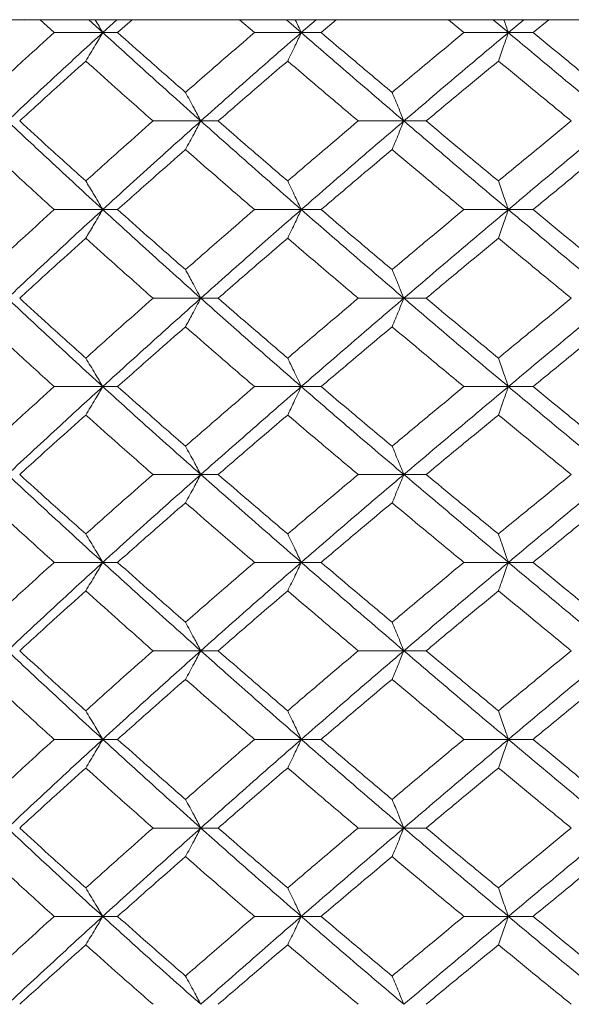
# Model space of a CAD drawing. Header units: inches. Extents: x -4.1 to 22.8, y -8.3 to 17.7.
# Tile 93 of 130: x 11.869 to 12.249, y 1.439 to 2.118. Entities that reach past the tile are written whole.
import ezdxf

# ---------------------------------------------------------------- set-up
doc = ezdxf.new("R2010")
doc.units = ezdxf.units.IN
doc.header["$MEASUREMENT"] = 0

msp = doc.modelspace()

# ---------------------------------------------------------------- linework, layer by layer
at = {"color": 7, "linetype": 'Continuous', "lineweight": 15}
for p, q in [((11.59002, 2.11819), (11.87553, 2.11819)), ((11.87553, 2.11819), (11.87203, 2.11833)), ((13.33274, 2.11819), (11.87553, 2.11819)), ((11.89267, 2.10937), (11.88296, 2.11819)), ((11.9262, 2.10937), (11.91659, 2.11819)), ((11.9262, 2.10937), (11.93597, 2.11819)), ((11.93644, 2.10937), (11.94643, 2.11819)), ((12.03079, 2.10937), (12.02056, 2.11819)), ((12.06307, 2.10937), (12.05296, 2.11819)), ((12.06307, 2.10937), (12.07331, 2.11819)), ((12.07676, 2.10937), (12.08721, 2.11819)), ((12.17519, 2.10937), (12.16455, 2.11819)), ((12.20586, 2.10937), (12.19536, 2.11819)), ((12.20586, 2.10937), (12.21646, 2.11819)), ((12.22285, 2.10937), (12.23366, 2.11819)), ((11.9262, 2.10937), (11.89267, 2.10937)), ((11.9262, 2.10937), (11.93644, 2.10937)), ((12.06307, 2.10937), (12.03079, 2.10937)), ((12.06307, 2.10937), (12.07676, 2.10937)), ((12.20586, 2.10937), (12.17519, 2.10937)), ((12.20586, 2.10937), (12.22285, 2.10937)), ((11.9938, 2.04841), (11.96085, 2.04841)), ((11.9938, 2.04841), (12.00578, 2.04841)), ((12.13382, 2.04841), (12.10231, 2.04841)), ((12.13382, 2.04841), (12.14918, 2.04841)), ((11.89267, 1.98729), (11.9262, 1.98729)), ((11.93644, 1.98729), (11.9262, 1.98729)), ((12.06307, 1.98729), (12.03079, 1.98729)), ((12.06307, 1.98729), (12.07676, 1.98729)), ((12.20586, 1.98729), (12.17519, 1.98729)), ((12.20586, 1.98729), (12.22285, 1.98729)), ((11.96085, 1.92616), (11.9938, 1.92616)), ((12.00578, 1.92616), (11.9938, 1.92616)), ((12.13382, 1.92616), (12.10231, 1.92616)), ((12.13382, 1.92616), (12.14918, 1.92616)), ((11.9262, 1.86521), (11.89267, 1.86521)), ((11.9262, 1.86521), (11.93644, 1.86521)), ((12.03079, 1.86521), (12.06307, 1.86521)), ((12.07676, 1.86521), (12.06307, 1.86521)), ((12.20586, 1.86521), (12.17519, 1.86521)), ((12.20586, 1.86521), (12.22285, 1.86521)), ((11.9938, 1.80459), (11.96085, 1.80459)), ((11.9938, 1.80459), (12.00578, 1.80459)), ((12.10231, 1.80459), (12.13382, 1.80459)), ((12.14918, 1.80459), (12.13382, 1.80459)), ((11.9262, 1.74397), (11.89267, 1.74397)), ((11.9262, 1.74397), (11.93644, 1.74397)), ((12.06307, 1.74397), (12.03079, 1.74397)), ((12.06307, 1.74397), (12.07676, 1.74397)), ((12.17519, 1.74397), (12.20586, 1.74397)), ((12.22285, 1.74397), (12.20586, 1.74397)), ((11.9938, 1.68301), (11.96085, 1.68301)), ((11.9938, 1.68301), (12.00578, 1.68301)), ((12.13382, 1.68301), (12.10231, 1.68301)), ((12.13382, 1.68301), (12.14918, 1.68301)), ((11.9262, 1.62189), (11.89267, 1.62189)), ((11.9262, 1.62189), (11.93644, 1.62189)), ((12.06307, 1.62189), (12.03079, 1.62189)), ((12.06307, 1.62189), (12.07676, 1.62189)), ((12.20586, 1.62189), (12.17519, 1.62189)), ((12.20586, 1.62189), (12.22285, 1.62189)), ((11.9938, 1.56076), (11.96085, 1.56076)), ((11.9938, 1.56076), (12.00578, 1.56076)), ((12.13382, 1.56076), (12.10231, 1.56076)), ((12.13382, 1.56076), (12.14918, 1.56076)), ((11.9262, 1.49981), (11.89267, 1.49981)), ((11.9262, 1.49981), (11.93644, 1.49981)), ((12.06307, 1.49981), (12.03079, 1.49981)), ((12.06307, 1.49981), (12.07676, 1.49981)), ((12.20586, 1.49981), (12.17519, 1.49981)), ((12.20586, 1.49981), (12.22285, 1.49981))]:
    msp.add_line(p, q, dxfattribs=at)
for points, knots in [([(11.92099, 2.11819), (11.92101, 2.11816), (11.92276, 2.11525), (11.92449, 2.11229), (11.9262, 2.10937)], [0, 0, 0, 0, 0.0107678, 1, 1, 1, 1]), ([(12.05891, 2.11819), (12.05893, 2.11816), (12.06032, 2.11525), (12.0617, 2.11229), (12.06307, 2.10937)], [0, 0, 0, 0, 0.010765, 1, 1, 1, 1]), ([(12.2028, 2.11819), (12.20281, 2.11816), (12.20384, 2.11525), (12.20486, 2.11229), (12.20586, 2.10937)], [0, 0, 0, 0, 0.010765, 1, 1, 1, 1]), ([(11.84758, 2.0681), (11.85594, 2.07581), (11.87085, 2.08958), (11.88601, 2.10332), (11.89267, 2.10937)], [0, 0, 0, 0, 0.5603393, 1, 1, 1, 1]), ([(11.86047, 2.04841), (11.87261, 2.05981), (11.89428, 2.08014), (11.91646, 2.10044), (11.9262, 2.10937)], [0, 0, 0, 0, 0.560458, 1, 1, 1, 1]), ([(11.91446, 2.08973), (11.91556, 2.09154), (11.91776, 2.09514), (11.92169, 2.10167), (11.92449, 2.10644), (11.9262, 2.10937)], [0, 0, 0, 0, 0.279166, 0.558337, 1, 1, 1, 1]), ([(11.9938, 2.04841), (11.98106, 2.05981), (11.95833, 2.08014), (11.93601, 2.10044), (11.9262, 2.10937)], [0, 0, 0, 0, 0.560457, 1, 1, 1, 1]), ([(11.98323, 2.0681), (11.97444, 2.07581), (11.95875, 2.08958), (11.94326, 2.10332), (11.93644, 2.10937)], [0, 0, 0, 0, 0.5603393, 1, 1, 1, 1]), ([(11.98323, 2.0681), (11.99206, 2.07581), (12.00782, 2.08958), (12.02378, 2.10332), (12.03079, 2.10937)], [0, 0, 0, 0, 0.560339, 1, 1, 1, 1]), ([(11.9938, 2.04841), (12.00663, 2.05981), (12.02952, 2.08014), (12.05282, 2.10044), (12.06307, 2.10937)], [0, 0, 0, 0, 0.560457, 1, 1, 1, 1]), ([(12.0537, 2.08973), (12.05458, 2.09154), (12.05633, 2.09514), (12.05946, 2.10167), (12.0617, 2.10644), (12.06307, 2.10937)], [0, 0, 0, 0, 0.279167, 0.558334, 1, 1, 1, 1]), ([(12.13382, 2.04841), (12.12052, 2.05981), (12.09678, 2.08014), (12.07336, 2.10044), (12.06307, 2.10937)], [0, 0, 0, 0, 0.560457, 1, 1, 1, 1]), ([(12.12567, 2.0681), (12.1165, 2.07581), (12.10012, 2.08958), (12.08389, 2.10332), (12.07676, 2.10937)], [0, 0, 0, 0, 0.560339, 1, 1, 1, 1]), ([(12.12567, 2.0681), (12.13488, 2.07581), (12.15131, 2.08958), (12.1679, 2.10332), (12.17519, 2.10937)], [0, 0, 0, 0, 0.5603386, 1, 1, 1, 1]), ([(12.13382, 2.04841), (12.14719, 2.05981), (12.17105, 2.08014), (12.19523, 2.10044), (12.20586, 2.10937)], [0, 0, 0, 0, 0.560457, 1, 1, 1, 1]), ([(12.19896, 2.08973), (12.19961, 2.09154), (12.20091, 2.09514), (12.20321, 2.10167), (12.20486, 2.10644), (12.20586, 2.10937)], [0, 0, 0, 0, 0.279166, 0.558333, 1, 1, 1, 1]), ([(12.279, 2.04841), (12.26528, 2.05981), (12.24079, 2.08014), (12.21653, 2.10044), (12.20586, 2.10937)], [0, 0, 0, 0, 0.560458, 1, 1, 1, 1]), ([(12.27336, 2.0681), (12.2639, 2.07581), (12.24702, 2.08958), (12.23023, 2.10332), (12.22285, 2.10937)], [0, 0, 0, 0, 0.560339, 1, 1, 1, 1]), ([(11.86893, 2.04841), (11.87737, 2.05613), (11.89244, 2.06991), (11.90773, 2.08368), (11.91446, 2.08973)], [0, 0, 0, 0, 0.560273, 1, 1, 1, 1]), ([(11.96085, 2.04841), (11.95213, 2.05613), (11.93657, 2.06991), (11.92121, 2.08368), (11.91446, 2.08973)], [0, 0, 0, 0, 0.560274, 1, 1, 1, 1]), ([(12.00578, 2.04841), (12.01468, 2.05613), (12.03056, 2.06991), (12.04663, 2.08368), (12.0537, 2.08973)], [0, 0, 0, 0, 0.560273, 1, 1, 1, 1]), ([(12.10231, 2.04841), (12.09319, 2.05613), (12.07691, 2.06991), (12.06079, 2.08368), (12.0537, 2.08973)], [0, 0, 0, 0, 0.560273, 1, 1, 1, 1]), ([(12.14918, 2.04841), (12.15844, 2.05613), (12.17496, 2.06991), (12.19163, 2.08368), (12.19896, 2.08973)], [0, 0, 0, 0, 0.560273, 1, 1, 1, 1]), ([(12.24926, 2.04841), (12.23984, 2.05613), (12.22302, 2.06991), (12.20631, 2.08368), (12.19896, 2.08973)], [0, 0, 0, 0, 0.560273, 1, 1, 1, 1]), ([(11.98323, 2.0681), (11.98422, 2.06629), (11.9862, 2.06268), (11.98973, 2.05614), (11.99225, 2.05135), (11.9938, 2.04841)], [0, 0, 0, 0, 0.27887, 0.557739, 1, 1, 1, 1]), ([(12.12567, 2.0681), (12.12644, 2.06629), (12.12797, 2.06268), (12.13069, 2.05614), (12.13263, 2.05135), (12.13382, 2.04841)], [0, 0, 0, 0, 0.278867, 0.55774, 1, 1, 1, 1]), ([(11.9262, 1.98729), (11.9138, 1.9987), (11.89166, 2.01908), (11.86999, 2.03945), (11.86047, 2.04841)], [0, 0, 0, 0, 0.560155, 1, 1, 1, 1]), ([(11.91446, 2.00701), (11.9059, 2.01474), (11.89062, 2.02855), (11.87556, 2.04234), (11.86893, 2.04841)], [0, 0, 0, 0, 0.560136, 1, 1, 1, 1]), ([(11.91446, 2.00701), (11.92306, 2.01474), (11.93842, 2.02855), (11.954, 2.04234), (11.96085, 2.04841)], [0, 0, 0, 0, 0.560136, 1, 1, 1, 1]), ([(11.9262, 1.98729), (11.9387, 1.9987), (11.96102, 2.01908), (11.98379, 2.03945), (11.9938, 2.04841)], [0, 0, 0, 0, 0.560155, 1, 1, 1, 1]), ([(11.98323, 2.02871), (11.98422, 2.03051), (11.9862, 2.03413), (11.98973, 2.04068), (11.99225, 2.04547), (11.9938, 2.04841)], [0, 0, 0, 0, 0.278775, 0.557552, 1, 1, 1, 1]), ([(12.06307, 1.98729), (12.05003, 1.9987), (12.02676, 2.01908), (12.00387, 2.03945), (11.9938, 2.04841)], [0, 0, 0, 0, 0.560155, 1, 1, 1, 1]), ([(12.0537, 2.00701), (12.0447, 2.01474), (12.02865, 2.02855), (12.01276, 2.04234), (12.00578, 2.04841)], [0, 0, 0, 0, 0.560136, 1, 1, 1, 1]), ([(12.0537, 2.00701), (12.06273, 2.01474), (12.07885, 2.02855), (12.09514, 2.04234), (12.10231, 2.04841)], [0, 0, 0, 0, 0.560136, 1, 1, 1, 1]), ([(12.06307, 1.98729), (12.07619, 1.9987), (12.0996, 2.01908), (12.12337, 2.03945), (12.13382, 2.04841)], [0, 0, 0, 0, 0.560155, 1, 1, 1, 1]), ([(12.12567, 2.02871), (12.12644, 2.03051), (12.12796, 2.03413), (12.13068, 2.04068), (12.13263, 2.04547), (12.13382, 2.04841)], [0, 0, 0, 0, 0.278775, 0.557549, 1, 1, 1, 1]), ([(12.20586, 1.98729), (12.19233, 1.9987), (12.16818, 2.01908), (12.14432, 2.03945), (12.13382, 2.04841)], [0, 0, 0, 0, 0.560155, 1, 1, 1, 1]), ([(12.19896, 2.00701), (12.18963, 2.01474), (12.17298, 2.02855), (12.15645, 2.04234), (12.14918, 2.04841)], [0, 0, 0, 0, 0.5601356, 1, 1, 1, 1]), ([(12.19896, 2.00701), (12.20832, 2.01474), (12.22503, 2.02855), (12.24186, 2.04234), (12.24926, 2.04841)], [0, 0, 0, 0, 0.560136, 1, 1, 1, 1]), ([(12.20586, 1.98729), (12.21945, 1.9987), (12.2437, 2.01908), (12.26822, 2.03945), (12.279, 2.04841)], [0, 0, 0, 0, 0.560155, 1, 1, 1, 1]), ([(11.89267, 1.98729), (11.88419, 1.99502), (11.86905, 2.00883), (11.85414, 2.02263), (11.84758, 2.02871)], [0, 0, 0, 0, 0.56007, 1, 1, 1, 1]), ([(11.93644, 1.98729), (11.94512, 1.99502), (11.96062, 2.00883), (11.97632, 2.02263), (11.98323, 2.02871)], [0, 0, 0, 0, 0.56007, 1, 1, 1, 1]), ([(12.03079, 1.98729), (12.02186, 1.99502), (12.00592, 2.00883), (11.99016, 2.02263), (11.98323, 2.02871)], [0, 0, 0, 0, 0.560071, 1, 1, 1, 1]), ([(12.07676, 1.98729), (12.08585, 1.99502), (12.10207, 2.00883), (12.11846, 2.02263), (12.12567, 2.02871)], [0, 0, 0, 0, 0.5600706, 1, 1, 1, 1]), ([(12.17519, 1.98729), (12.16591, 1.99502), (12.14934, 2.00883), (12.1329, 2.02263), (12.12567, 2.02871)], [0, 0, 0, 0, 0.560071, 1, 1, 1, 1]), ([(12.22285, 1.98729), (12.23225, 1.99502), (12.24903, 2.00883), (12.26593, 2.02263), (12.27336, 2.02871)], [0, 0, 0, 0, 0.560071, 1, 1, 1, 1]), ([(11.9262, 1.98729), (11.92512, 1.98914), (11.92296, 1.99285), (11.91905, 1.99945), (11.9162, 2.00413), (11.91446, 2.00701)], [0, 0, 0, 0, 0.278677, 0.557351, 1, 1, 1, 1]), ([(12.0537, 2.00701), (12.05457, 2.0052), (12.05633, 2.00158), (12.05946, 1.99503), (12.0617, 1.99023), (12.06307, 1.98729)], [0, 0, 0, 0, 0.2786751, 0.5573518, 1, 1, 1, 1]), ([(12.19896, 2.00701), (12.19961, 2.0052), (12.2009, 2.00158), (12.20321, 1.99503), (12.20485, 1.99023), (12.20586, 1.98729)], [0, 0, 0, 0, 0.278675, 0.557352, 1, 1, 1, 1]), ([(11.84758, 1.94587), (11.85594, 1.9536), (11.87086, 1.9674), (11.88601, 1.98121), (11.89267, 1.98729)], [0, 0, 0, 0, 0.559933, 1, 1, 1, 1]), ([(11.86047, 1.92616), (11.87261, 1.93757), (11.89429, 1.95794), (11.91645, 1.97832), (11.9262, 1.98729)], [0, 0, 0, 0, 0.559853, 1, 1, 1, 1]), ([(11.9262, 1.98729), (11.92512, 1.98543), (11.92296, 1.98172), (11.91905, 1.97513), (11.9162, 1.97044), (11.91446, 1.96756)], [0, 0, 0, 0, 0.278677, 0.557351, 1, 1, 1, 1]), ([(11.9938, 1.92616), (11.98106, 1.93757), (11.95832, 1.95794), (11.93602, 1.97832), (11.9262, 1.98729)], [0, 0, 0, 0, 0.559853, 1, 1, 1, 1]), ([(11.98323, 1.94587), (11.97444, 1.9536), (11.95875, 1.9674), (11.94326, 1.98121), (11.93644, 1.98729)], [0, 0, 0, 0, 0.559933, 1, 1, 1, 1]), ([(11.98323, 1.94587), (11.99206, 1.9536), (12.00782, 1.9674), (12.02377, 1.98121), (12.03079, 1.98729)], [0, 0, 0, 0, 0.559933, 1, 1, 1, 1]), ([(11.9938, 1.92616), (12.00662, 1.93757), (12.02953, 1.95794), (12.05282, 1.97832), (12.06307, 1.98729)], [0, 0, 0, 0, 0.559853, 1, 1, 1, 1]), ([(12.0537, 1.96756), (12.05457, 1.96937), (12.05633, 1.97299), (12.05946, 1.97954), (12.0617, 1.98434), (12.06307, 1.98729)], [0, 0, 0, 0, 0.278675, 0.55735, 1, 1, 1, 1]), ([(12.13382, 1.92616), (12.12052, 1.93757), (12.09677, 1.95794), (12.07337, 1.97832), (12.06307, 1.98729)], [0, 0, 0, 0, 0.559853, 1, 1, 1, 1]), ([(12.12567, 1.94587), (12.1165, 1.9536), (12.10012, 1.9674), (12.0839, 1.98121), (12.07676, 1.98729)], [0, 0, 0, 0, 0.559933, 1, 1, 1, 1]), ([(12.12567, 1.94587), (12.13488, 1.9536), (12.15132, 1.9674), (12.1679, 1.98121), (12.17519, 1.98729)], [0, 0, 0, 0, 0.559933, 1, 1, 1, 1]), ([(12.13382, 1.92616), (12.14719, 1.93757), (12.17107, 1.95794), (12.19523, 1.97832), (12.20586, 1.98729)], [0, 0, 0, 0, 0.5598528, 1, 1, 1, 1]), ([(12.19896, 1.96756), (12.19961, 1.96937), (12.2009, 1.97299), (12.20321, 1.97954), (12.20485, 1.98434), (12.20586, 1.98729)], [0, 0, 0, 0, 0.2786754, 0.5573503, 1, 1, 1, 1]), ([(12.279, 1.92616), (12.26528, 1.93757), (12.24078, 1.95794), (12.21653, 1.97832), (12.20586, 1.98729)], [0, 0, 0, 0, 0.559853, 1, 1, 1, 1]), ([(12.27336, 1.94587), (12.2639, 1.9536), (12.24701, 1.9674), (12.23023, 1.98121), (12.22285, 1.98729)], [0, 0, 0, 0, 0.559933, 1, 1, 1, 1]), ([(11.86893, 1.92616), (11.87737, 1.93389), (11.89244, 1.94768), (11.90773, 1.96149), (11.91446, 1.96756)], [0, 0, 0, 0, 0.559868, 1, 1, 1, 1]), ([(11.96085, 1.92616), (11.95214, 1.93389), (11.93657, 1.94768), (11.92122, 1.96149), (11.91446, 1.96756)], [0, 0, 0, 0, 0.559868, 1, 1, 1, 1]), ([(12.00578, 1.92616), (12.01467, 1.93389), (12.03056, 1.94768), (12.04663, 1.96149), (12.0537, 1.96756)], [0, 0, 0, 0, 0.5598677, 1, 1, 1, 1]), ([(12.10231, 1.92616), (12.09319, 1.93389), (12.0769, 1.94768), (12.06079, 1.96149), (12.0537, 1.96756)], [0, 0, 0, 0, 0.559868, 1, 1, 1, 1]), ([(12.14918, 1.92616), (12.15844, 1.93389), (12.17497, 1.94768), (12.19163, 1.96149), (12.19896, 1.96756)], [0, 0, 0, 0, 0.559868, 1, 1, 1, 1]), ([(12.24926, 1.92616), (12.23984, 1.93389), (12.22301, 1.94768), (12.20631, 1.96149), (12.19896, 1.96756)], [0, 0, 0, 0, 0.5598675, 1, 1, 1, 1]), ([(11.9938, 1.92616), (11.99283, 1.92802), (11.99088, 1.93173), (11.98736, 1.93831), (11.9848, 1.943), (11.98323, 1.94587)], [0, 0, 0, 0, 0.278775, 0.557553, 1, 1, 1, 1]), ([(12.12567, 1.94587), (12.12644, 1.94406), (12.12796, 1.94045), (12.13068, 1.93389), (12.13263, 1.9291), (12.13382, 1.92616)], [0, 0, 0, 0, 0.2787768, 0.557549, 1, 1, 1, 1]), ([(11.9262, 1.86521), (11.9138, 1.87657), (11.89164, 1.89687), (11.87, 1.91721), (11.86047, 1.92616)], [0, 0, 0, 0, 0.55955, 1, 1, 1, 1]), ([(11.91446, 1.88484), (11.9059, 1.89255), (11.89061, 1.90631), (11.87556, 1.9201), (11.86893, 1.92616)], [0, 0, 0, 0, 0.55973, 1, 1, 1, 1]), ([(11.91446, 1.88484), (11.92306, 1.89255), (11.93843, 1.90631), (11.954, 1.9201), (11.96085, 1.92616)], [0, 0, 0, 0, 0.55973, 1, 1, 1, 1]), ([(11.9262, 1.86521), (11.9387, 1.87657), (11.96103, 1.89687), (11.98378, 1.91721), (11.9938, 1.92616)], [0, 0, 0, 0, 0.55955, 1, 1, 1, 1]), ([(11.9938, 1.92616), (11.99283, 1.92431), (11.99088, 1.9206), (11.98736, 1.91402), (11.9848, 1.90934), (11.98323, 1.90648)], [0, 0, 0, 0, 0.278872, 0.557738, 1, 1, 1, 1]), ([(12.06307, 1.86521), (12.05004, 1.87657), (12.02674, 1.89687), (12.00387, 1.91721), (11.9938, 1.92616)], [0, 0, 0, 0, 0.55955, 1, 1, 1, 1]), ([(12.0537, 1.88484), (12.0447, 1.89255), (12.02864, 1.90631), (12.01277, 1.9201), (12.00578, 1.92616)], [0, 0, 0, 0, 0.55973, 1, 1, 1, 1]), ([(12.0537, 1.88484), (12.06272, 1.89255), (12.07885, 1.90631), (12.09514, 1.9201), (12.10231, 1.92616)], [0, 0, 0, 0, 0.55973, 1, 1, 1, 1]), ([(12.06307, 1.86521), (12.07618, 1.87657), (12.09961, 1.89687), (12.12336, 1.91721), (12.13382, 1.92616)], [0, 0, 0, 0, 0.55955, 1, 1, 1, 1]), ([(12.12567, 1.90648), (12.12644, 1.90828), (12.12797, 1.91189), (12.13069, 1.91844), (12.13263, 1.92323), (12.13382, 1.92616)], [0, 0, 0, 0, 0.278867, 0.55774, 1, 1, 1, 1]), ([(12.20586, 1.86521), (12.19234, 1.87657), (12.16817, 1.89687), (12.14432, 1.91721), (12.13382, 1.92616)], [0, 0, 0, 0, 0.55955, 1, 1, 1, 1]), ([(12.19896, 1.88484), (12.18964, 1.89255), (12.17297, 1.90631), (12.15645, 1.9201), (12.14918, 1.92616)], [0, 0, 0, 0, 0.55973, 1, 1, 1, 1]), ([(12.19896, 1.88484), (12.20832, 1.89255), (12.22503, 1.90631), (12.24185, 1.9201), (12.24926, 1.92616)], [0, 0, 0, 0, 0.55973, 1, 1, 1, 1]), ([(12.20586, 1.86521), (12.21945, 1.87657), (12.24372, 1.89687), (12.26821, 1.91721), (12.279, 1.92616)], [0, 0, 0, 0, 0.55955, 1, 1, 1, 1]), ([(11.89267, 1.86521), (11.8842, 1.8729), (11.86905, 1.88665), (11.85414, 1.90041), (11.84758, 1.90648)], [0, 0, 0, 0, 0.559665, 1, 1, 1, 1]), ([(11.93644, 1.86521), (11.94512, 1.8729), (11.96062, 1.88665), (11.97632, 1.90041), (11.98323, 1.90648)], [0, 0, 0, 0, 0.559664, 1, 1, 1, 1]), ([(12.03079, 1.86521), (12.02186, 1.8729), (12.00591, 1.88665), (11.99016, 1.90041), (11.98323, 1.90648)], [0, 0, 0, 0, 0.559664, 1, 1, 1, 1]), ([(12.07676, 1.86521), (12.08584, 1.8729), (12.10208, 1.88665), (12.11846, 1.90041), (12.12567, 1.90648)], [0, 0, 0, 0, 0.559665, 1, 1, 1, 1]), ([(12.17519, 1.86521), (12.16591, 1.8729), (12.14933, 1.88665), (12.13291, 1.90041), (12.12567, 1.90648)], [0, 0, 0, 0, 0.559664, 1, 1, 1, 1]), ([(12.22285, 1.86521), (12.23225, 1.8729), (12.24904, 1.88665), (12.26593, 1.90041), (12.27336, 1.90648)], [0, 0, 0, 0, 0.5596644, 1, 1, 1, 1]), ([(11.91446, 1.88484), (11.91556, 1.88304), (11.91776, 1.87943), (11.92169, 1.8729), (11.92449, 1.86813), (11.9262, 1.86521)], [0, 0, 0, 0, 0.279166, 0.558338, 1, 1, 1, 1]), ([(12.06307, 1.86521), (12.0622, 1.86706), (12.06047, 1.87076), (12.05735, 1.87732), (12.05509, 1.88198), (12.0537, 1.88484)], [0, 0, 0, 0, 0.27917, 0.558336, 1, 1, 1, 1]), ([(12.19896, 1.88484), (12.19961, 1.88304), (12.20091, 1.87943), (12.20321, 1.8729), (12.20486, 1.86813), (12.20586, 1.86521)], [0, 0, 0, 0, 0.279166, 0.558335, 1, 1, 1, 1]), ([(11.84758, 1.82409), (11.85593, 1.83175), (11.87086, 1.84545), (11.886, 1.85916), (11.89267, 1.86521)], [0, 0, 0, 0, 0.559528, 1, 1, 1, 1]), ([(11.86047, 1.80459), (11.8726, 1.81587), (11.8943, 1.83605), (11.91644, 1.85629), (11.9262, 1.86521)], [0, 0, 0, 0, 0.559248, 1, 1, 1, 1]), ([(11.91446, 1.84561), (11.91556, 1.84741), (11.91777, 1.85101), (11.92169, 1.85752), (11.92449, 1.86229), (11.9262, 1.86521)], [0, 0, 0, 0, 0.279359, 0.558714, 1, 1, 1, 1]), ([(11.9938, 1.80459), (11.98107, 1.81587), (11.9583, 1.83605), (11.93602, 1.85629), (11.9262, 1.86521)], [0, 0, 0, 0, 0.5592485, 1, 1, 1, 1]), ([(11.98323, 1.82409), (11.97444, 1.83175), (11.95874, 1.84545), (11.94326, 1.85916), (11.93644, 1.86521)], [0, 0, 0, 0, 0.559528, 1, 1, 1, 1]), ([(11.98323, 1.82409), (11.99205, 1.83175), (12.00783, 1.84545), (12.02377, 1.85916), (12.03079, 1.86521)], [0, 0, 0, 0, 0.559527, 1, 1, 1, 1]), ([(11.9938, 1.80459), (12.00662, 1.81587), (12.02954, 1.83605), (12.05281, 1.85629), (12.06307, 1.86521)], [0, 0, 0, 0, 0.559248, 1, 1, 1, 1]), ([(12.06307, 1.86521), (12.0622, 1.86336), (12.06047, 1.85966), (12.05735, 1.85311), (12.05509, 1.84846), (12.0537, 1.84561)], [0, 0, 0, 0, 0.2793583, 0.5587118, 1, 1, 1, 1]), ([(12.13382, 1.80459), (12.12053, 1.81587), (12.09675, 1.83605), (12.07337, 1.85629), (12.06307, 1.86521)], [0, 0, 0, 0, 0.5592483, 1, 1, 1, 1]), ([(12.12567, 1.82409), (12.1165, 1.83175), (12.10011, 1.84545), (12.0839, 1.85916), (12.07676, 1.86521)], [0, 0, 0, 0, 0.5595271, 1, 1, 1, 1]), ([(12.12567, 1.82409), (12.13488, 1.83175), (12.15133, 1.84545), (12.1679, 1.85916), (12.17519, 1.86521)], [0, 0, 0, 0, 0.559527, 1, 1, 1, 1]), ([(12.13382, 1.80459), (12.14719, 1.81587), (12.17108, 1.83605), (12.19522, 1.85629), (12.20586, 1.86521)], [0, 0, 0, 0, 0.559248, 1, 1, 1, 1]), ([(12.19896, 1.84561), (12.19961, 1.84741), (12.20091, 1.85101), (12.20321, 1.85752), (12.20486, 1.86229), (12.20586, 1.86521)], [0, 0, 0, 0, 0.279357, 0.55871, 1, 1, 1, 1]), ([(12.279, 1.80459), (12.26528, 1.81587), (12.24076, 1.83605), (12.21654, 1.85629), (12.20586, 1.86521)], [0, 0, 0, 0, 0.559248, 1, 1, 1, 1]), ([(12.27336, 1.82409), (12.26391, 1.83175), (12.247, 1.84545), (12.23024, 1.85916), (12.22285, 1.86521)], [0, 0, 0, 0, 0.559528, 1, 1, 1, 1]), ([(11.86893, 1.80459), (11.87737, 1.81223), (11.89245, 1.82589), (11.90773, 1.83958), (11.91446, 1.84561)], [0, 0, 0, 0, 0.559461, 1, 1, 1, 1]), ([(11.96085, 1.80459), (11.95214, 1.81223), (11.93656, 1.82589), (11.92122, 1.83958), (11.91446, 1.84561)], [0, 0, 0, 0, 0.5594611, 1, 1, 1, 1]), ([(12.00578, 1.80459), (12.01467, 1.81223), (12.03057, 1.82589), (12.04662, 1.83958), (12.0537, 1.84561)], [0, 0, 0, 0, 0.559461, 1, 1, 1, 1]), ([(12.10231, 1.80459), (12.09319, 1.81223), (12.0769, 1.82589), (12.06079, 1.83958), (12.0537, 1.84561)], [0, 0, 0, 0, 0.559461, 1, 1, 1, 1]), ([(12.14918, 1.80459), (12.15843, 1.81223), (12.17498, 1.82589), (12.19163, 1.83958), (12.19896, 1.84561)], [0, 0, 0, 0, 0.559461, 1, 1, 1, 1]), ([(12.24926, 1.80459), (12.23984, 1.81223), (12.22301, 1.82589), (12.20632, 1.83958), (12.19896, 1.84561)], [0, 0, 0, 0, 0.559461, 1, 1, 1, 1]), ([(11.98323, 1.82409), (11.98422, 1.8223), (11.98621, 1.8187), (11.98974, 1.81222), (11.99226, 1.80748), (11.9938, 1.80459)], [0, 0, 0, 0, 0.279854, 0.559704, 1, 1, 1, 1]), ([(12.13382, 1.80459), (12.13307, 1.80643), (12.13156, 1.81011), (12.12885, 1.81663), (12.12688, 1.82126), (12.12567, 1.82409)], [0, 0, 0, 0, 0.279852, 0.559707, 1, 1, 1, 1]), ([(11.9262, 1.74397), (11.9138, 1.75531), (11.89167, 1.77555), (11.86999, 1.79573), (11.86047, 1.80459)], [0, 0, 0, 0, 0.560759, 1, 1, 1, 1]), ([(11.91446, 1.76356), (11.9059, 1.77124), (11.89063, 1.78493), (11.87556, 1.79858), (11.86893, 1.80459)], [0, 0, 0, 0, 0.560542, 1, 1, 1, 1]), ([(11.91446, 1.76356), (11.92307, 1.77124), (11.93842, 1.78493), (11.954, 1.79858), (11.96085, 1.80459)], [0, 0, 0, 0, 0.5605417, 1, 1, 1, 1]), ([(11.9262, 1.74397), (11.93871, 1.75531), (11.96101, 1.77555), (11.98379, 1.79573), (11.9938, 1.80459)], [0, 0, 0, 0, 0.56076, 1, 1, 1, 1]), ([(11.98323, 1.78508), (11.98422, 1.78688), (11.98621, 1.79047), (11.98974, 1.79696), (11.99226, 1.80169), (11.9938, 1.80459)], [0, 0, 0, 0, 0.279853, 0.559703, 1, 1, 1, 1]), ([(12.06307, 1.74397), (12.05003, 1.75531), (12.02677, 1.77555), (12.00386, 1.79573), (11.9938, 1.80459)], [0, 0, 0, 0, 0.560759, 1, 1, 1, 1]), ([(12.0537, 1.76356), (12.0447, 1.77124), (12.02865, 1.78493), (12.01276, 1.79858), (12.00578, 1.80459)], [0, 0, 0, 0, 0.5605412, 1, 1, 1, 1]), ([(12.0537, 1.76356), (12.06273, 1.77124), (12.07884, 1.78493), (12.09514, 1.79858), (12.10231, 1.80459)], [0, 0, 0, 0, 0.5605412, 1, 1, 1, 1]), ([(12.06307, 1.74397), (12.07619, 1.75531), (12.09958, 1.77555), (12.12337, 1.79573), (12.13382, 1.80459)], [0, 0, 0, 0, 0.560759, 1, 1, 1, 1]), ([(12.13382, 1.80459), (12.13307, 1.80274), (12.13156, 1.79906), (12.12885, 1.79254), (12.12688, 1.78791), (12.12567, 1.78508)], [0, 0, 0, 0, 0.279853, 0.559707, 1, 1, 1, 1]), ([(12.20586, 1.74397), (12.19233, 1.75531), (12.1682, 1.77555), (12.14431, 1.79573), (12.13382, 1.80459)], [0, 0, 0, 0, 0.560759, 1, 1, 1, 1]), ([(12.19896, 1.76356), (12.18963, 1.77124), (12.17298, 1.78493), (12.15645, 1.79858), (12.14918, 1.80459)], [0, 0, 0, 0, 0.560541, 1, 1, 1, 1]), ([(12.19896, 1.76356), (12.20832, 1.77124), (12.22502, 1.78493), (12.24186, 1.79858), (12.24926, 1.80459)], [0, 0, 0, 0, 0.560541, 1, 1, 1, 1]), ([(12.20586, 1.74397), (12.21945, 1.75531), (12.24369, 1.77555), (12.26822, 1.79573), (12.279, 1.80459)], [0, 0, 0, 0, 0.560759, 1, 1, 1, 1]), ([(11.89267, 1.74397), (11.88419, 1.75165), (11.86906, 1.76537), (11.85414, 1.77906), (11.84758, 1.78508)], [0, 0, 0, 0, 0.560476, 1, 1, 1, 1]), ([(11.93644, 1.74397), (11.94512, 1.75165), (11.96061, 1.76537), (11.97632, 1.77906), (11.98323, 1.78508)], [0, 0, 0, 0, 0.560476, 1, 1, 1, 1]), ([(12.03079, 1.74397), (12.02186, 1.75165), (12.00592, 1.76537), (11.99016, 1.77906), (11.98323, 1.78508)], [0, 0, 0, 0, 0.560476, 1, 1, 1, 1]), ([(12.07676, 1.74397), (12.08585, 1.75165), (12.10207, 1.76537), (12.11847, 1.77906), (12.12567, 1.78508)], [0, 0, 0, 0, 0.560476, 1, 1, 1, 1]), ([(12.17519, 1.74397), (12.16591, 1.75165), (12.14934, 1.76537), (12.1329, 1.77906), (12.12567, 1.78508)], [0, 0, 0, 0, 0.560476, 1, 1, 1, 1]), ([(12.22285, 1.74397), (12.23225, 1.75165), (12.24903, 1.76537), (12.26593, 1.77906), (12.27336, 1.78508)], [0, 0, 0, 0, 0.560476, 1, 1, 1, 1]), ([(11.91446, 1.76356), (11.91556, 1.76176), (11.91777, 1.75816), (11.92169, 1.75165), (11.92449, 1.74688), (11.9262, 1.74397)], [0, 0, 0, 0, 0.279359, 0.558714, 1, 1, 1, 1]), ([(12.0537, 1.76356), (12.05458, 1.76176), (12.05634, 1.75816), (12.05947, 1.75165), (12.0617, 1.74688), (12.06307, 1.74397)], [0, 0, 0, 0, 0.2793538, 0.5587112, 1, 1, 1, 1]), ([(12.20586, 1.74397), (12.20523, 1.74582), (12.20395, 1.74951), (12.20166, 1.75606), (12.19999, 1.76072), (12.19896, 1.76356)], [0, 0, 0, 0, 0.279356, 0.558714, 1, 1, 1, 1]), ([(11.84758, 1.7027), (11.85594, 1.71041), (11.87085, 1.72418), (11.88601, 1.73792), (11.89267, 1.74397)], [0, 0, 0, 0, 0.5603393, 1, 1, 1, 1]), ([(11.86047, 1.68301), (11.87261, 1.69441), (11.89428, 1.71474), (11.91646, 1.73504), (11.9262, 1.74397)], [0, 0, 0, 0, 0.560458, 1, 1, 1, 1]), ([(11.91446, 1.72433), (11.91556, 1.72614), (11.91776, 1.72974), (11.92169, 1.73627), (11.92449, 1.74104), (11.9262, 1.74397)], [0, 0, 0, 0, 0.279166, 0.558338, 1, 1, 1, 1]), ([(11.9938, 1.68301), (11.98106, 1.69441), (11.95833, 1.71474), (11.93601, 1.73504), (11.9262, 1.74397)], [0, 0, 0, 0, 0.560457, 1, 1, 1, 1]), ([(11.98323, 1.7027), (11.97444, 1.71041), (11.95875, 1.72418), (11.94326, 1.73792), (11.93644, 1.74397)], [0, 0, 0, 0, 0.5603393, 1, 1, 1, 1]), ([(11.98323, 1.7027), (11.99206, 1.71041), (12.00782, 1.72418), (12.02378, 1.73792), (12.03079, 1.74397)], [0, 0, 0, 0, 0.560339, 1, 1, 1, 1]), ([(11.9938, 1.68301), (12.00663, 1.69441), (12.02952, 1.71474), (12.05282, 1.73504), (12.06307, 1.74397)], [0, 0, 0, 0, 0.560458, 1, 1, 1, 1]), ([(12.0537, 1.72433), (12.05458, 1.72614), (12.05633, 1.72974), (12.05946, 1.73627), (12.0617, 1.74104), (12.06307, 1.74397)], [0, 0, 0, 0, 0.279167, 0.5583356, 1, 1, 1, 1]), ([(12.13382, 1.68301), (12.12052, 1.69441), (12.09678, 1.71474), (12.07336, 1.73504), (12.06307, 1.74397)], [0, 0, 0, 0, 0.560458, 1, 1, 1, 1]), ([(12.12567, 1.7027), (12.1165, 1.71041), (12.10012, 1.72418), (12.08389, 1.73792), (12.07676, 1.74397)], [0, 0, 0, 0, 0.560339, 1, 1, 1, 1]), ([(12.12567, 1.7027), (12.13488, 1.71041), (12.15131, 1.72418), (12.1679, 1.73792), (12.17519, 1.74397)], [0, 0, 0, 0, 0.5603386, 1, 1, 1, 1]), ([(12.13382, 1.68301), (12.14719, 1.69441), (12.17105, 1.71474), (12.19523, 1.73504), (12.20586, 1.74397)], [0, 0, 0, 0, 0.560458, 1, 1, 1, 1]), ([(12.20586, 1.74397), (12.20523, 1.74212), (12.20395, 1.73842), (12.20166, 1.73185), (12.19999, 1.72719), (12.19896, 1.72433)], [0, 0, 0, 0, 0.279168, 0.558335, 1, 1, 1, 1]), ([(12.279, 1.68301), (12.26528, 1.69441), (12.24079, 1.71474), (12.21653, 1.73504), (12.20586, 1.74397)], [0, 0, 0, 0, 0.560458, 1, 1, 1, 1]), ([(12.27336, 1.7027), (12.2639, 1.71041), (12.24702, 1.72418), (12.23023, 1.73792), (12.22285, 1.74397)], [0, 0, 0, 0, 0.560339, 1, 1, 1, 1]), ([(11.86893, 1.68301), (11.87737, 1.69073), (11.89244, 1.70451), (11.90773, 1.71828), (11.91446, 1.72433)], [0, 0, 0, 0, 0.560273, 1, 1, 1, 1]), ([(11.96085, 1.68301), (11.95213, 1.69073), (11.93657, 1.70451), (11.92121, 1.71828), (11.91446, 1.72433)], [0, 0, 0, 0, 0.560274, 1, 1, 1, 1]), ([(12.00578, 1.68301), (12.01468, 1.69073), (12.03056, 1.70451), (12.04663, 1.71828), (12.0537, 1.72433)], [0, 0, 0, 0, 0.560273, 1, 1, 1, 1]), ([(12.10231, 1.68301), (12.09319, 1.69073), (12.07691, 1.70451), (12.06079, 1.71828), (12.0537, 1.72433)], [0, 0, 0, 0, 0.560273, 1, 1, 1, 1]), ([(12.14918, 1.68301), (12.15844, 1.69073), (12.17496, 1.70451), (12.19163, 1.71828), (12.19896, 1.72433)], [0, 0, 0, 0, 0.560273, 1, 1, 1, 1]), ([(12.24926, 1.68301), (12.23984, 1.69073), (12.22302, 1.70451), (12.20631, 1.71828), (12.19896, 1.72433)], [0, 0, 0, 0, 0.560273, 1, 1, 1, 1]), ([(11.98323, 1.7027), (11.98422, 1.70089), (11.9862, 1.69728), (11.98973, 1.69074), (11.99225, 1.68595), (11.9938, 1.68301)], [0, 0, 0, 0, 0.2788703, 0.5577377, 1, 1, 1, 1]), ([(12.12567, 1.7027), (12.12644, 1.70089), (12.12797, 1.69728), (12.13069, 1.69074), (12.13263, 1.68595), (12.13382, 1.68301)], [0, 0, 0, 0, 0.278867, 0.557739, 1, 1, 1, 1]), ([(11.9262, 1.62189), (11.9138, 1.6333), (11.89166, 1.65368), (11.86999, 1.67405), (11.86047, 1.68301)], [0, 0, 0, 0, 0.560155, 1, 1, 1, 1]), ([(11.91446, 1.64161), (11.9059, 1.64934), (11.89062, 1.66315), (11.87556, 1.67694), (11.86893, 1.68301)], [0, 0, 0, 0, 0.560136, 1, 1, 1, 1]), ([(11.91446, 1.64161), (11.92306, 1.64934), (11.93842, 1.66315), (11.954, 1.67694), (11.96085, 1.68301)], [0, 0, 0, 0, 0.560136, 1, 1, 1, 1]), ([(11.9262, 1.62189), (11.9387, 1.6333), (11.96102, 1.65368), (11.98379, 1.67405), (11.9938, 1.68301)], [0, 0, 0, 0, 0.560155, 1, 1, 1, 1]), ([(11.98323, 1.66331), (11.98422, 1.66511), (11.9862, 1.66873), (11.98973, 1.67528), (11.99225, 1.68007), (11.9938, 1.68301)], [0, 0, 0, 0, 0.278776, 0.557552, 1, 1, 1, 1]), ([(12.06307, 1.62189), (12.05003, 1.6333), (12.02676, 1.65368), (12.00387, 1.67405), (11.9938, 1.68301)], [0, 0, 0, 0, 0.560155, 1, 1, 1, 1]), ([(12.0537, 1.64161), (12.0447, 1.64934), (12.02865, 1.66315), (12.01276, 1.67694), (12.00578, 1.68301)], [0, 0, 0, 0, 0.560137, 1, 1, 1, 1]), ([(12.0537, 1.64161), (12.06273, 1.64934), (12.07885, 1.66315), (12.09514, 1.67694), (12.10231, 1.68301)], [0, 0, 0, 0, 0.5601368, 1, 1, 1, 1]), ([(12.06307, 1.62189), (12.07619, 1.6333), (12.0996, 1.65368), (12.12337, 1.67405), (12.13382, 1.68301)], [0, 0, 0, 0, 0.560155, 1, 1, 1, 1]), ([(12.12567, 1.66331), (12.12644, 1.66511), (12.12796, 1.66873), (12.13068, 1.67528), (12.13263, 1.68007), (12.13382, 1.68301)], [0, 0, 0, 0, 0.2787768, 0.557549, 1, 1, 1, 1]), ([(12.20586, 1.62189), (12.19233, 1.6333), (12.16818, 1.65368), (12.14432, 1.67405), (12.13382, 1.68301)], [0, 0, 0, 0, 0.560155, 1, 1, 1, 1]), ([(12.19896, 1.64161), (12.18963, 1.64934), (12.17298, 1.66315), (12.15645, 1.67694), (12.14918, 1.68301)], [0, 0, 0, 0, 0.560136, 1, 1, 1, 1]), ([(12.19896, 1.64161), (12.20832, 1.64934), (12.22503, 1.66315), (12.24186, 1.67694), (12.24926, 1.68301)], [0, 0, 0, 0, 0.560137, 1, 1, 1, 1]), ([(12.20586, 1.62189), (12.21945, 1.6333), (12.2437, 1.65368), (12.26822, 1.67405), (12.279, 1.68301)], [0, 0, 0, 0, 0.560155, 1, 1, 1, 1]), ([(11.89267, 1.62189), (11.88419, 1.62962), (11.86905, 1.64343), (11.85414, 1.65723), (11.84758, 1.66331)], [0, 0, 0, 0, 0.56007, 1, 1, 1, 1]), ([(11.93644, 1.62189), (11.94512, 1.62962), (11.96062, 1.64343), (11.97632, 1.65723), (11.98323, 1.66331)], [0, 0, 0, 0, 0.56007, 1, 1, 1, 1]), ([(12.03079, 1.62189), (12.02186, 1.62962), (12.00592, 1.64343), (11.99016, 1.65723), (11.98323, 1.66331)], [0, 0, 0, 0, 0.560071, 1, 1, 1, 1]), ([(12.07676, 1.62189), (12.08585, 1.62962), (12.10207, 1.64343), (12.11846, 1.65723), (12.12567, 1.66331)], [0, 0, 0, 0, 0.5600706, 1, 1, 1, 1]), ([(12.17519, 1.62189), (12.16591, 1.62962), (12.14934, 1.64343), (12.1329, 1.65723), (12.12567, 1.66331)], [0, 0, 0, 0, 0.560071, 1, 1, 1, 1]), ([(12.22285, 1.62189), (12.23225, 1.62962), (12.24903, 1.64343), (12.26593, 1.65723), (12.27336, 1.66331)], [0, 0, 0, 0, 0.560071, 1, 1, 1, 1]), ([(11.91446, 1.64161), (11.91556, 1.6398), (11.91776, 1.63618), (11.92168, 1.62963), (11.92448, 1.62483), (11.9262, 1.62189)], [0, 0, 0, 0, 0.278678, 0.557351, 1, 1, 1, 1]), ([(12.0537, 1.64161), (12.05457, 1.6398), (12.05633, 1.63618), (12.05946, 1.62963), (12.0617, 1.62483), (12.06307, 1.62189)], [0, 0, 0, 0, 0.278675, 0.55735, 1, 1, 1, 1]), ([(12.19896, 1.64161), (12.19961, 1.6398), (12.2009, 1.63618), (12.20321, 1.62963), (12.20485, 1.62483), (12.20586, 1.62189)], [0, 0, 0, 0, 0.2786754, 0.5573503, 1, 1, 1, 1]), ([(11.84758, 1.58047), (11.85594, 1.5882), (11.87086, 1.602), (11.88601, 1.61581), (11.89267, 1.62189)], [0, 0, 0, 0, 0.5599334, 1, 1, 1, 1]), ([(11.86047, 1.56076), (11.87261, 1.57217), (11.89429, 1.59254), (11.91645, 1.61292), (11.9262, 1.62189)], [0, 0, 0, 0, 0.559853, 1, 1, 1, 1]), ([(11.91446, 1.60216), (11.91556, 1.60397), (11.91776, 1.60759), (11.92168, 1.61414), (11.92448, 1.61894), (11.9262, 1.62189)], [0, 0, 0, 0, 0.278678, 0.557352, 1, 1, 1, 1]), ([(11.9938, 1.56076), (11.98106, 1.57217), (11.95832, 1.59254), (11.93602, 1.61292), (11.9262, 1.62189)], [0, 0, 0, 0, 0.559853, 1, 1, 1, 1]), ([(11.98323, 1.58047), (11.97444, 1.5882), (11.95875, 1.602), (11.94326, 1.61581), (11.93644, 1.62189)], [0, 0, 0, 0, 0.5599337, 1, 1, 1, 1]), ([(11.98323, 1.58047), (11.99206, 1.5882), (12.00782, 1.602), (12.02377, 1.61581), (12.03079, 1.62189)], [0, 0, 0, 0, 0.559934, 1, 1, 1, 1]), ([(11.9938, 1.56076), (12.00662, 1.57217), (12.02953, 1.59254), (12.05282, 1.61292), (12.06307, 1.62189)], [0, 0, 0, 0, 0.559853, 1, 1, 1, 1]), ([(12.0537, 1.60216), (12.05457, 1.60397), (12.05633, 1.60759), (12.05946, 1.61414), (12.0617, 1.61894), (12.06307, 1.62189)], [0, 0, 0, 0, 0.2786751, 0.5573518, 1, 1, 1, 1]), ([(12.13382, 1.56076), (12.12052, 1.57217), (12.09677, 1.59254), (12.07337, 1.61292), (12.06307, 1.62189)], [0, 0, 0, 0, 0.559853, 1, 1, 1, 1]), ([(12.12567, 1.58047), (12.1165, 1.5882), (12.10012, 1.602), (12.0839, 1.61581), (12.07676, 1.62189)], [0, 0, 0, 0, 0.559933, 1, 1, 1, 1]), ([(12.12567, 1.58047), (12.13488, 1.5882), (12.15132, 1.602), (12.1679, 1.61581), (12.17519, 1.62189)], [0, 0, 0, 0, 0.559933, 1, 1, 1, 1]), ([(12.13382, 1.56076), (12.14719, 1.57217), (12.17107, 1.59254), (12.19523, 1.61292), (12.20586, 1.62189)], [0, 0, 0, 0, 0.5598528, 1, 1, 1, 1]), ([(12.19896, 1.60216), (12.19961, 1.60397), (12.2009, 1.60759), (12.20321, 1.61414), (12.20485, 1.61894), (12.20586, 1.62189)], [0, 0, 0, 0, 0.278675, 0.557352, 1, 1, 1, 1]), ([(12.279, 1.56076), (12.26528, 1.57217), (12.24078, 1.59254), (12.21653, 1.61292), (12.20586, 1.62189)], [0, 0, 0, 0, 0.559853, 1, 1, 1, 1]), ([(12.27336, 1.58047), (12.2639, 1.5882), (12.24701, 1.602), (12.23023, 1.61581), (12.22285, 1.62189)], [0, 0, 0, 0, 0.559933, 1, 1, 1, 1]), ([(11.86893, 1.56076), (11.87737, 1.56849), (11.89244, 1.58228), (11.90773, 1.59609), (11.91446, 1.60216)], [0, 0, 0, 0, 0.559868, 1, 1, 1, 1]), ([(11.96085, 1.56076), (11.95214, 1.56849), (11.93657, 1.58228), (11.92122, 1.59609), (11.91446, 1.60216)], [0, 0, 0, 0, 0.559868, 1, 1, 1, 1]), ([(12.00578, 1.56076), (12.01467, 1.56849), (12.03056, 1.58228), (12.04663, 1.59609), (12.0537, 1.60216)], [0, 0, 0, 0, 0.5598677, 1, 1, 1, 1]), ([(12.10231, 1.56076), (12.09319, 1.56849), (12.0769, 1.58228), (12.06079, 1.59609), (12.0537, 1.60216)], [0, 0, 0, 0, 0.559868, 1, 1, 1, 1]), ([(12.14918, 1.56076), (12.15844, 1.56849), (12.17497, 1.58228), (12.19163, 1.59609), (12.19896, 1.60216)], [0, 0, 0, 0, 0.559868, 1, 1, 1, 1]), ([(12.24926, 1.56076), (12.23984, 1.56849), (12.22301, 1.58228), (12.20631, 1.59609), (12.19896, 1.60216)], [0, 0, 0, 0, 0.5598675, 1, 1, 1, 1]), ([(11.98323, 1.58047), (11.98422, 1.57866), (11.9862, 1.57505), (11.98973, 1.56849), (11.99225, 1.5637), (11.9938, 1.56076)], [0, 0, 0, 0, 0.278775, 0.557552, 1, 1, 1, 1]), ([(12.12567, 1.58047), (12.12644, 1.57866), (12.12796, 1.57505), (12.13068, 1.56849), (12.13263, 1.5637), (12.13382, 1.56076)], [0, 0, 0, 0, 0.278775, 0.557549, 1, 1, 1, 1]), ([(11.9262, 1.49981), (11.9138, 1.51117), (11.89164, 1.53147), (11.87, 1.55181), (11.86047, 1.56076)], [0, 0, 0, 0, 0.55955, 1, 1, 1, 1]), ([(11.91446, 1.51944), (11.9059, 1.52715), (11.89061, 1.54091), (11.87556, 1.5547), (11.86893, 1.56076)], [0, 0, 0, 0, 0.55973, 1, 1, 1, 1]), ([(11.91446, 1.51944), (11.92306, 1.52715), (11.93843, 1.54091), (11.954, 1.5547), (11.96085, 1.56076)], [0, 0, 0, 0, 0.55973, 1, 1, 1, 1]), ([(11.9262, 1.49981), (11.9387, 1.51117), (11.96103, 1.53147), (11.98378, 1.55181), (11.9938, 1.56076)], [0, 0, 0, 0, 0.55955, 1, 1, 1, 1]), ([(11.98323, 1.54108), (11.98422, 1.54288), (11.9862, 1.54649), (11.98973, 1.55304), (11.99225, 1.55783), (11.9938, 1.56076)], [0, 0, 0, 0, 0.278872, 0.557739, 1, 1, 1, 1]), ([(12.06307, 1.49981), (12.05004, 1.51117), (12.02674, 1.53147), (12.00387, 1.55181), (11.9938, 1.56076)], [0, 0, 0, 0, 0.55955, 1, 1, 1, 1]), ([(12.0537, 1.51944), (12.0447, 1.52715), (12.02864, 1.54091), (12.01277, 1.5547), (12.00578, 1.56076)], [0, 0, 0, 0, 0.55973, 1, 1, 1, 1]), ([(12.0537, 1.51944), (12.06272, 1.52715), (12.07885, 1.54091), (12.09514, 1.5547), (12.10231, 1.56076)], [0, 0, 0, 0, 0.55973, 1, 1, 1, 1]), ([(12.06307, 1.49981), (12.07618, 1.51117), (12.09961, 1.53147), (12.12336, 1.55181), (12.13382, 1.56076)], [0, 0, 0, 0, 0.55955, 1, 1, 1, 1]), ([(12.12567, 1.54108), (12.12644, 1.54288), (12.12797, 1.54649), (12.13069, 1.55304), (12.13263, 1.55783), (12.13382, 1.56076)], [0, 0, 0, 0, 0.278869, 0.55774, 1, 1, 1, 1]), ([(12.20586, 1.49981), (12.19234, 1.51117), (12.16817, 1.53147), (12.14432, 1.55181), (12.13382, 1.56076)], [0, 0, 0, 0, 0.55955, 1, 1, 1, 1]), ([(12.19896, 1.51944), (12.18964, 1.52715), (12.17297, 1.54091), (12.15645, 1.5547), (12.14918, 1.56076)], [0, 0, 0, 0, 0.55973, 1, 1, 1, 1]), ([(12.19896, 1.51944), (12.20832, 1.52715), (12.22503, 1.54091), (12.24185, 1.5547), (12.24926, 1.56076)], [0, 0, 0, 0, 0.55973, 1, 1, 1, 1]), ([(12.20586, 1.49981), (12.21945, 1.51117), (12.24372, 1.53147), (12.26821, 1.55181), (12.279, 1.56076)], [0, 0, 0, 0, 0.55955, 1, 1, 1, 1]), ([(11.89267, 1.49981), (11.8842, 1.5075), (11.86905, 1.52125), (11.85414, 1.53501), (11.84758, 1.54108)], [0, 0, 0, 0, 0.559666, 1, 1, 1, 1]), ([(11.93644, 1.49981), (11.94512, 1.5075), (11.96062, 1.52125), (11.97632, 1.53501), (11.98323, 1.54108)], [0, 0, 0, 0, 0.559665, 1, 1, 1, 1]), ([(12.03079, 1.49981), (12.02186, 1.5075), (12.00591, 1.52125), (11.99016, 1.53501), (11.98323, 1.54108)], [0, 0, 0, 0, 0.559665, 1, 1, 1, 1]), ([(12.07676, 1.49981), (12.08584, 1.5075), (12.10208, 1.52125), (12.11846, 1.53501), (12.12567, 1.54108)], [0, 0, 0, 0, 0.559665, 1, 1, 1, 1]), ([(12.17519, 1.49981), (12.16591, 1.5075), (12.14933, 1.52125), (12.13291, 1.53501), (12.12567, 1.54108)], [0, 0, 0, 0, 0.5596648, 1, 1, 1, 1]), ([(12.22285, 1.49981), (12.23225, 1.5075), (12.24904, 1.52125), (12.26593, 1.53501), (12.27336, 1.54108)], [0, 0, 0, 0, 0.5596651, 1, 1, 1, 1]), ([(11.91446, 1.51944), (11.91556, 1.51764), (11.91776, 1.51403), (11.92169, 1.5075), (11.92449, 1.50273), (11.9262, 1.49981)], [0, 0, 0, 0, 0.2791677, 0.5583369, 1, 1, 1, 1]), ([(12.0537, 1.51944), (12.05458, 1.51764), (12.05633, 1.51403), (12.05946, 1.5075), (12.0617, 1.50273), (12.06307, 1.49981)], [0, 0, 0, 0, 0.279168, 0.558334, 1, 1, 1, 1]), ([(12.19896, 1.51944), (12.19961, 1.51764), (12.20091, 1.51403), (12.20321, 1.5075), (12.20486, 1.50273), (12.20586, 1.49981)], [0, 0, 0, 0, 0.2791673, 0.5583334, 1, 1, 1, 1]), ([(11.84758, 1.45869), (11.85593, 1.46635), (11.87086, 1.48005), (11.886, 1.49376), (11.89267, 1.49981)], [0, 0, 0, 0, 0.559528, 1, 1, 1, 1]), ([(11.86047, 1.43919), (11.8726, 1.45047), (11.8943, 1.47065), (11.91644, 1.49089), (11.9262, 1.49981)], [0, 0, 0, 0, 0.559248, 1, 1, 1, 1]), ([(11.91446, 1.48021), (11.91556, 1.48201), (11.91777, 1.48561), (11.92169, 1.49212), (11.92449, 1.49689), (11.9262, 1.49981)], [0, 0, 0, 0, 0.279361, 0.558716, 1, 1, 1, 1]), ([(11.9938, 1.43919), (11.98107, 1.45047), (11.9583, 1.47065), (11.93602, 1.49089), (11.9262, 1.49981)], [0, 0, 0, 0, 0.5592485, 1, 1, 1, 1]), ([(11.98323, 1.45869), (11.97444, 1.46635), (11.95874, 1.48005), (11.94326, 1.49376), (11.93644, 1.49981)], [0, 0, 0, 0, 0.559528, 1, 1, 1, 1]), ([(11.98323, 1.45869), (11.99205, 1.46635), (12.00783, 1.48005), (12.02377, 1.49376), (12.03079, 1.49981)], [0, 0, 0, 0, 0.559527, 1, 1, 1, 1]), ([(11.9938, 1.43919), (12.00662, 1.45047), (12.02954, 1.47065), (12.05281, 1.49089), (12.06307, 1.49981)], [0, 0, 0, 0, 0.559248, 1, 1, 1, 1]), ([(12.0537, 1.48021), (12.05458, 1.48201), (12.05634, 1.48561), (12.05947, 1.49212), (12.0617, 1.49689), (12.06307, 1.49981)], [0, 0, 0, 0, 0.279356, 0.558713, 1, 1, 1, 1]), ([(12.13382, 1.43919), (12.12053, 1.45047), (12.09675, 1.47065), (12.07337, 1.49089), (12.06307, 1.49981)], [0, 0, 0, 0, 0.5592483, 1, 1, 1, 1]), ([(12.12567, 1.45869), (12.1165, 1.46635), (12.10011, 1.48005), (12.0839, 1.49376), (12.07676, 1.49981)], [0, 0, 0, 0, 0.5595271, 1, 1, 1, 1]), ([(12.12567, 1.45869), (12.13488, 1.46635), (12.15133, 1.48005), (12.1679, 1.49376), (12.17519, 1.49981)], [0, 0, 0, 0, 0.559527, 1, 1, 1, 1]), ([(12.13382, 1.43919), (12.14719, 1.45047), (12.17108, 1.47065), (12.19522, 1.49089), (12.20586, 1.49981)], [0, 0, 0, 0, 0.559248, 1, 1, 1, 1]), ([(12.19896, 1.48021), (12.19961, 1.48201), (12.20091, 1.48561), (12.20321, 1.49212), (12.20486, 1.49689), (12.20586, 1.49981)], [0, 0, 0, 0, 0.279359, 0.558712, 1, 1, 1, 1]), ([(12.279, 1.43919), (12.26528, 1.45047), (12.24076, 1.47065), (12.21654, 1.49089), (12.20586, 1.49981)], [0, 0, 0, 0, 0.559248, 1, 1, 1, 1]), ([(12.27336, 1.45869), (12.26391, 1.46635), (12.247, 1.48005), (12.23024, 1.49376), (12.22285, 1.49981)], [0, 0, 0, 0, 0.559528, 1, 1, 1, 1]), ([(11.86893, 1.43919), (11.87737, 1.44683), (11.89245, 1.46049), (11.90773, 1.47418), (11.91446, 1.48021)], [0, 0, 0, 0, 0.559461, 1, 1, 1, 1]), ([(11.96085, 1.43919), (11.95214, 1.44683), (11.93656, 1.46049), (11.92122, 1.47418), (11.91446, 1.48021)], [0, 0, 0, 0, 0.559462, 1, 1, 1, 1]), ([(12.00578, 1.43919), (12.01467, 1.44683), (12.03057, 1.46049), (12.04662, 1.47418), (12.0537, 1.48021)], [0, 0, 0, 0, 0.559462, 1, 1, 1, 1]), ([(12.10231, 1.43919), (12.09319, 1.44683), (12.0769, 1.46049), (12.06079, 1.47418), (12.0537, 1.48021)], [0, 0, 0, 0, 0.5594615, 1, 1, 1, 1]), ([(12.14918, 1.43919), (12.15843, 1.44683), (12.17498, 1.46049), (12.19163, 1.47418), (12.19896, 1.48021)], [0, 0, 0, 0, 0.559462, 1, 1, 1, 1]), ([(12.24926, 1.43919), (12.23984, 1.44683), (12.22301, 1.46049), (12.20632, 1.47418), (12.19896, 1.48021)], [0, 0, 0, 0, 0.559462, 1, 1, 1, 1]), ([(11.98323, 1.45869), (11.98422, 1.4569), (11.98621, 1.4533), (11.98974, 1.44682), (11.99226, 1.44208), (11.9938, 1.43919)], [0, 0, 0, 0, 0.279852, 0.559704, 1, 1, 1, 1]), ([(12.12567, 1.45869), (12.12644, 1.4569), (12.12797, 1.4533), (12.13069, 1.44682), (12.13263, 1.44208), (12.13382, 1.43919)], [0, 0, 0, 0, 0.2798507, 0.5597057, 1, 1, 1, 1])]:
    msp.add_open_spline(points, degree=3, knots=knots, dxfattribs=at)

doc.saveas('drawing.dxf')
